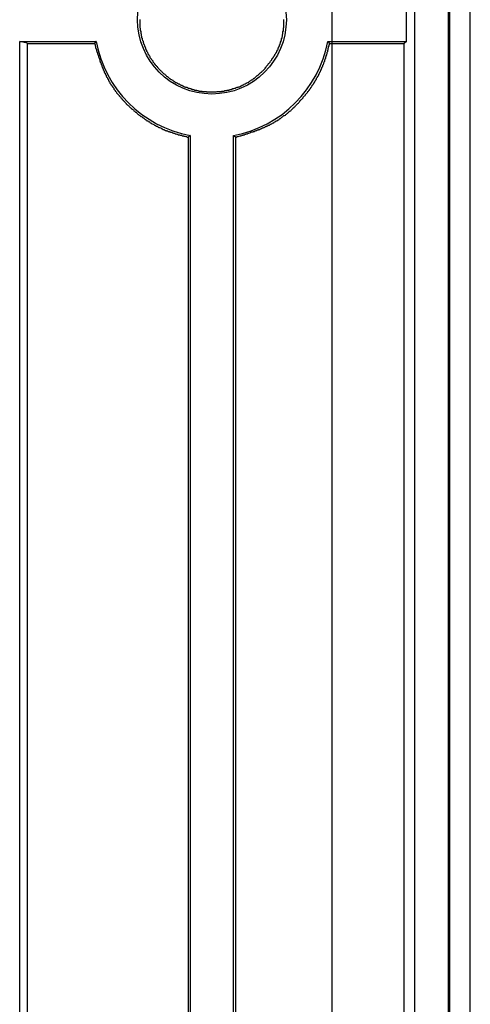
# Model space of a CAD drawing. Header units: millimetres. Extents: x 7187 to 8806, y -3756 to -2918.
# Tile 176 of 250: x 8392 to 8401, y -3481 to -3461. Entities that reach past the tile are written whole.
import ezdxf

# ---------------------------------------------------------------- set-up
doc = ezdxf.new("R2010")
doc.units = ezdxf.units.MM
doc.header["$LTSCALE"] = 3

msp = doc.modelspace()

# ---------------------------------------------------------------- linework, layer by layer
at = {"color": 3, "linetype": 'Continuous', "lineweight": 30}
msp.add_line((8398.58, -3656.206), (8398.58, -3429.206), dxfattribs=at)
at = {"linetype": 'Continuous', "lineweight": 30}
for p, q in [((8400.295, -3435.006), (8400.295, -3650.406)), ((8400.995, -3435.006), (8400.995, -3650.406)), ((8401.022, -3435.006), (8401.022, -3650.406)), ((8401.455, -3650.331), (8401.455, -3435.081)), ((8400.128, -3461.158), (8400.128, -3460.254)), ((8392.081, -3461.158), (8393.67, -3461.158)), ((8392.081, -3501.254), (8392.081, -3461.158)), ((8392.238, -3461.197), (8392.081, -3461.158)), ((8392.238, -3461.197), (8392.238, -3501.215)), ((8398.49, -3461.158), (8400.128, -3461.158)), ((8400.128, -3461.158), (8400.08, -3461.205)), ((8400.08, -3501.207), (8400.08, -3461.205)), ((8395.584, -3463.152), (8395.584, -3499.26)), ((8395.628, -3463.116), (8395.628, -3499.296)), ((8396.532, -3499.296), (8396.532, -3463.116)), ((8396.576, -3499.259), (8396.576, -3463.153))]:
    msp.add_line(p, q, dxfattribs=at)
at = {"linetype": 'Continuous', "lineweight": 30, "flags": 128}
for points in [[(8393.67, -3461.158), (8393.666, -3461.163), (8393.636, -3461.199)], [(8398.49, -3461.158), (8398.493, -3461.163), (8398.528, -3461.204)], [(8395.628, -3463.116), (8395.623, -3463.12), (8395.584, -3463.152)], [(8396.532, -3463.116), (8396.536, -3463.12), (8396.576, -3463.153)]]:
    msp.add_lwpolyline(points, dxfattribs=at)
at = {"linetype": 'Continuous', "lineweight": 30}
for points in [[(8394.578, -3460.701, 0), (8394.578, -3460.721, 0), (8394.578, -3460.731, 0), (8394.578, -3460.741, 0), (8394.578, -3460.761, 0), (8394.578, -3460.771, 0), (8394.578, -3460.781, 0), (8394.578, -3460.801, 0), (8394.578, -3460.811, 0), (8394.578, -3460.821, 0), (8394.578, -3460.841, 0), (8394.578, -3460.851, 0), (8394.578, -3460.871, 0), (8394.588, -3460.881, 0), (8394.588, -3460.891, 0), (8394.588, -3460.911, 0), (8394.588, -3460.921, 0), (8394.588, -3460.931, 0), (8394.598, -3460.951, 0), (8394.598, -3460.961, 0), (8394.598, -3460.971, 0), (8394.598, -3460.991, 0), (8394.608, -3461.001, 0), (8394.608, -3461.011, 0), (8394.608, -3461.021, 0), (8394.608, -3461.041, 0), (8394.618, -3461.051, 0), (8394.618, -3461.061, 0), (8394.618, -3461.081, 0), (8394.628, -3461.091, 0), (8394.628, -3461.101, 0), (8394.628, -3461.121, 0), (8394.638, -3461.131, 0), (8394.638, -3461.141, 0), (8394.648, -3461.151, 0), (8394.648, -3461.171, 0), (8394.648, -3461.181, 0), (8394.658, -3461.191, 0), (8394.658, -3461.211, 0), (8394.668, -3461.221, 0), (8394.668, -3461.231, 0), (8394.678, -3461.241, 0), (8394.678, -3461.261, 0), (8394.688, -3461.271, 0), (8394.688, -3461.281, 0), (8394.698, -3461.291, 0), (8394.698, -3461.311, 0), (8394.708, -3461.321, 0), (8394.708, -3461.331, 0), (8394.718, -3461.341, 0), (8394.718, -3461.361, 0), (8394.728, -3461.371, 0), (8394.738, -3461.381, 0), (8394.738, -3461.391, 0), (8394.748, -3461.401, 0), (8394.748, -3461.421, 0), (8394.758, -3461.431, 0), (8394.768, -3461.441, 0), (8394.768, -3461.451, 0), (8394.778, -3461.461, 0), (8394.788, -3461.471, 0), (8394.788, -3461.491, 0), (8394.798, -3461.501, 0), (8394.808, -3461.511, 0), (8394.818, -3461.521, 0), (8394.818, -3461.531, 0), (8394.828, -3461.541, 0), (8394.838, -3461.551, 0), (8394.848, -3461.561, 0), (8394.848, -3461.581, 0), (8394.858, -3461.591, 0), (8394.868, -3461.601, 0), (8394.878, -3461.611, 0), (8394.888, -3461.621, 0), (8394.888, -3461.631, 0), (8394.898, -3461.641, 0), (8394.908, -3461.651, 0), (8394.918, -3461.661, 0), (8394.928, -3461.671, 0), (8394.938, -3461.681, 0), (8394.938, -3461.691, 0), (8394.948, -3461.701, 0), (8394.958, -3461.711, 0), (8394.968, -3461.721, 0), (8394.978, -3461.731, 0), (8394.988, -3461.741, 0), (8394.998, -3461.751, 0), (8395.008, -3461.761, 0), (8395.018, -3461.771, 0), (8395.028, -3461.781, 0), (8395.038, -3461.791, 0), (8395.048, -3461.801, 0), (8395.058, -3461.811, 0), (8395.068, -3461.821, 0), (8395.078, -3461.831, 0), (8395.088, -3461.831, 0), (8395.098, -3461.841, 0), (8395.108, -3461.851, 0), (8395.118, -3461.861, 0), (8395.128, -3461.871, 0), (8395.138, -3461.881, 0), (8395.148, -3461.891, 0), (8395.158, -3461.891, 0), (8395.168, -3461.901, 0), (8395.178, -3461.911, 0), (8395.188, -3461.921, 0), (8395.198, -3461.931, 0), (8395.208, -3461.931, 0), (8395.218, -3461.941, 0), (8395.238, -3461.951, 0), (8395.248, -3461.961, 0), (8395.258, -3461.961, 0), (8395.268, -3461.971, 0), (8395.278, -3461.981, 0), (8395.288, -3461.991, 0), (8395.298, -3461.991, 0), (8395.308, -3462.001, 0), (8395.328, -3462.011, 0), (8395.338, -3462.011, 0), (8395.348, -3462.021, 0), (8395.358, -3462.031, 0), (8395.368, -3462.031, 0), (8395.378, -3462.041, 0), (8395.398, -3462.041, 0), (8395.408, -3462.051, 0), (8395.418, -3462.061, 0), (8395.428, -3462.061, 0), (8395.438, -3462.071, 0), (8395.458, -3462.071, 0), (8395.468, -3462.081, 0), (8395.478, -3462.081, 0), (8395.488, -3462.091, 0), (8395.508, -3462.101, 0), (8395.518, -3462.101, 0), (8395.528, -3462.111, 0), (8395.538, -3462.111, 0), (8395.558, -3462.111, 0), (8395.568, -3462.121, 0), (8395.578, -3462.121, 0), (8395.588, -3462.131, 0), (8395.608, -3462.131, 0), (8395.618, -3462.141, 0), (8395.628, -3462.141, 0), (8395.648, -3462.141, 0), (8395.658, -3462.151, 0), (8395.668, -3462.151, 0), (8395.678, -3462.161, 0), (8395.698, -3462.161, 0), (8395.708, -3462.161, 0), (8395.718, -3462.171, 0), (8395.738, -3462.171, 0), (8395.748, -3462.171, 0), (8395.758, -3462.171, 0), (8395.768, -3462.181, 0), (8395.788, -3462.181, 0), (8395.798, -3462.181, 0), (8395.808, -3462.191, 0), (8395.828, -3462.191, 0), (8395.838, -3462.191, 0), (8395.848, -3462.191, 0), (8395.868, -3462.191, 0), (8395.878, -3462.201, 0), (8395.888, -3462.201, 0), (8395.908, -3462.201, 0), (8395.918, -3462.201, 0), (8395.928, -3462.201, 0), (8395.948, -3462.201, 0), (8395.958, -3462.201, 0), (8395.968, -3462.211, 0), (8395.988, -3462.211, 0), (8395.998, -3462.211, 0), (8396.008, -3462.211, 0), (8396.028, -3462.211, 0), (8396.038, -3462.211, 0), (8396.048, -3462.211, 0), (8396.068, -3462.211, 0), (8396.078, -3462.211, 0), (8396.088, -3462.211, 0), (8396.108, -3462.211, 0), (8396.118, -3462.211, 0), (8396.128, -3462.211, 0), (8396.148, -3462.211, 0), (8396.158, -3462.211, 0), (8396.168, -3462.211, 0), (8396.188, -3462.201, 0), (8396.198, -3462.201, 0), (8396.208, -3462.201, 0), (8396.228, -3462.201, 0), (8396.238, -3462.201, 0), (8396.248, -3462.201, 0), (8396.268, -3462.201, 0), (8396.278, -3462.201, 0), (8396.288, -3462.191, 0), (8396.308, -3462.191, 0), (8396.318, -3462.191, 0), (8396.328, -3462.191, 0), (8396.348, -3462.181, 0), (8396.358, -3462.181, 0), (8396.368, -3462.181, 0), (8396.388, -3462.181, 0), (8396.398, -3462.171, 0), (8396.408, -3462.171, 0), (8396.428, -3462.171, 0), (8396.438, -3462.171, 0), (8396.448, -3462.161, 0), (8396.468, -3462.161, 0), (8396.478, -3462.161, 0), (8396.488, -3462.151, 0), (8396.498, -3462.151, 0), (8396.518, -3462.141, 0), (8396.528, -3462.141, 0), (8396.538, -3462.141, 0), (8396.558, -3462.131, 0), (8396.568, -3462.131, 0), (8396.578, -3462.121, 0), (8396.588, -3462.121, 0), (8396.608, -3462.111, 0), (8396.618, -3462.111, 0), (8396.628, -3462.111, 0), (8396.638, -3462.101, 0), (8396.658, -3462.101, 0), (8396.668, -3462.091, 0), (8396.678, -3462.091, 0), (8396.688, -3462.081, 0), (8396.708, -3462.071, 0), (8396.718, -3462.071, 0), (8396.728, -3462.061, 0), (8396.738, -3462.061, 0), (8396.748, -3462.051, 0), (8396.768, -3462.041, 0), (8396.778, -3462.041, 0), (8396.788, -3462.031, 0), (8396.798, -3462.031, 0), (8396.808, -3462.021, 0), (8396.828, -3462.011, 0), (8396.838, -3462.011, 0), (8396.848, -3462.001, 0), (8396.858, -3461.991, 0), (8396.868, -3461.981, 0), (8396.878, -3461.981, 0), (8396.888, -3461.971, 0), (8396.898, -3461.961, 0), (8396.918, -3461.961, 0), (8396.928, -3461.951, 0), (8396.938, -3461.941, 0), (8396.948, -3461.931, 0), (8396.958, -3461.921, 0), (8396.968, -3461.921, 0), (8396.978, -3461.911, 0), (8396.988, -3461.901, 0), (8396.998, -3461.891, 0), (8397.008, -3461.881, 0), (8397.018, -3461.871, 0), (8397.028, -3461.871, 0), (8397.038, -3461.861, 0), (8397.048, -3461.851, 0), (8397.058, -3461.841, 0), (8397.068, -3461.831, 0), (8397.078, -3461.821, 0), (8397.088, -3461.811, 0), (8397.098, -3461.801, 0), (8397.108, -3461.801, 0), (8397.118, -3461.791, 0), (8397.128, -3461.781, 0), (8397.138, -3461.771, 0)], [(8397.138, -3461.771, 0), (8397.148, -3461.761, 0), (8397.158, -3461.751, 0), (8397.168, -3461.741, 0), (8397.178, -3461.731, 0), (8397.188, -3461.721, 0), (8397.188, -3461.711, 0), (8397.198, -3461.701, 0), (8397.208, -3461.681, 0), (8397.218, -3461.671, 0), (8397.228, -3461.661, 0), (8397.238, -3461.651, 0), (8397.248, -3461.641, 0), (8397.248, -3461.631, 0), (8397.258, -3461.621, 0), (8397.268, -3461.611, 0), (8397.278, -3461.601, 0), (8397.288, -3461.591, 0), (8397.288, -3461.581, 0), (8397.298, -3461.571, 0), (8397.308, -3461.561, 0), (8397.318, -3461.551, 0), (8397.328, -3461.541, 0), (8397.328, -3461.521, 0), (8397.338, -3461.511, 0), (8397.348, -3461.501, 0), (8397.358, -3461.491, 0), (8397.358, -3461.481, 0), (8397.368, -3461.471, 0), (8397.378, -3461.461, 0), (8397.388, -3461.451, 0), (8397.388, -3461.431, 0), (8397.398, -3461.421, 0), (8397.408, -3461.411, 0), (8397.408, -3461.401, 0), (8397.418, -3461.391, 0), (8397.428, -3461.381, 0), (8397.428, -3461.361, 0), (8397.438, -3461.351, 0), (8397.438, -3461.341, 0), (8397.448, -3461.331, 0), (8397.458, -3461.321, 0), (8397.458, -3461.301, 0), (8397.468, -3461.291, 0), (8397.468, -3461.281, 0), (8397.478, -3461.271, 0), (8397.478, -3461.261, 0), (8397.488, -3461.241, 0), (8397.488, -3461.231, 0), (8397.498, -3461.221, 0), (8397.498, -3461.201, 0), (8397.508, -3461.191, 0), (8397.508, -3461.181, 0), (8397.508, -3461.171, 0), (8397.518, -3461.151, 0), (8397.518, -3461.141, 0), (8397.528, -3461.131, 0), (8397.528, -3461.111, 0), (8397.528, -3461.101, 0), (8397.538, -3461.091, 0), (8397.538, -3461.081, 0), (8397.538, -3461.061, 0), (8397.548, -3461.051, 0), (8397.548, -3461.041, 0), (8397.548, -3461.021, 0), (8397.548, -3461.011, 0), (8397.558, -3461.001, 0), (8397.558, -3460.981, 0), (8397.558, -3460.971, 0), (8397.558, -3460.961, 0), (8397.568, -3460.941, 0), (8397.568, -3460.931, 0), (8397.568, -3460.921, 0), (8397.568, -3460.901, 0), (8397.568, -3460.891, 0), (8397.568, -3460.881, 0), (8397.578, -3460.861, 0), (8397.578, -3460.851, 0), (8397.578, -3460.831, 0), (8397.578, -3460.821, 0), (8397.578, -3460.811, 0), (8397.578, -3460.791, 0), (8397.578, -3460.781, 0), (8397.578, -3460.771, 0), (8397.578, -3460.751, 0), (8397.578, -3460.741, 0), (8397.578, -3460.731, 0), (8397.578, -3460.711, 0), (8397.578, -3460.701, 0)], [(8392.238, -3461.201, 0), (8392.248, -3461.201, 0), (8392.258, -3461.201, 0), (8392.268, -3461.201, 0), (8392.278, -3461.201, 0), (8392.288, -3461.201, 0), (8392.308, -3461.201, 0), (8392.318, -3461.201, 0), (8392.328, -3461.201, 0), (8392.338, -3461.201, 0), (8392.348, -3461.201, 0), (8392.358, -3461.201, 0), (8392.368, -3461.201, 0), (8392.378, -3461.201, 0), (8392.388, -3461.201, 0), (8392.398, -3461.201, 0), (8392.408, -3461.201, 0), (8392.428, -3461.201, 0), (8392.438, -3461.201, 0), (8392.448, -3461.201, 0), (8392.458, -3461.201, 0), (8392.468, -3461.201, 0), (8392.478, -3461.201, 0), (8392.488, -3461.201, 0), (8392.498, -3461.201, 0), (8392.508, -3461.201, 0), (8392.518, -3461.201, 0), (8392.528, -3461.201, 0), (8392.548, -3461.201, 0), (8392.558, -3461.201, 0), (8392.568, -3461.201, 0), (8392.578, -3461.201, 0), (8392.588, -3461.201, 0), (8392.598, -3461.201, 0), (8392.608, -3461.201, 0), (8392.618, -3461.201, 0), (8392.628, -3461.201, 0), (8392.638, -3461.201, 0), (8392.648, -3461.201, 0), (8392.668, -3461.201, 0), (8392.678, -3461.201, 0), (8392.688, -3461.201, 0), (8392.698, -3461.201, 0), (8392.708, -3461.201, 0), (8392.718, -3461.201, 0), (8392.728, -3461.201, 0), (8392.738, -3461.201, 0), (8392.748, -3461.201, 0), (8392.758, -3461.201, 0), (8392.768, -3461.201, 0), (8392.788, -3461.201, 0), (8392.798, -3461.201, 0), (8392.808, -3461.201, 0), (8392.818, -3461.201, 0), (8392.828, -3461.201, 0), (8392.838, -3461.201, 0), (8392.848, -3461.201, 0), (8392.858, -3461.201, 0), (8392.868, -3461.201, 0), (8392.878, -3461.201, 0), (8392.888, -3461.201, 0), (8392.908, -3461.201, 0), (8392.918, -3461.201, 0), (8392.928, -3461.201, 0), (8392.938, -3461.201, 0), (8392.948, -3461.201, 0), (8392.958, -3461.201, 0), (8392.968, -3461.201, 0), (8392.978, -3461.201, 0), (8392.988, -3461.201, 0), (8392.998, -3461.201, 0), (8393.008, -3461.201, 0), (8393.028, -3461.201, 0), (8393.038, -3461.201, 0), (8393.048, -3461.201, 0), (8393.058, -3461.201, 0), (8393.068, -3461.201, 0), (8393.078, -3461.201, 0), (8393.088, -3461.201, 0), (8393.098, -3461.201, 0), (8393.108, -3461.201, 0), (8393.118, -3461.201, 0), (8393.128, -3461.201, 0), (8393.148, -3461.201, 0), (8393.158, -3461.201, 0), (8393.168, -3461.201, 0), (8393.178, -3461.201, 0), (8393.188, -3461.201, 0), (8393.198, -3461.201, 0), (8393.208, -3461.201, 0), (8393.218, -3461.201, 0), (8393.228, -3461.201, 0), (8393.238, -3461.201, 0), (8393.248, -3461.201, 0), (8393.268, -3461.201, 0), (8393.278, -3461.201, 0), (8393.288, -3461.201, 0), (8393.298, -3461.201, 0), (8393.308, -3461.201, 0), (8393.318, -3461.201, 0), (8393.328, -3461.201, 0), (8393.338, -3461.201, 0), (8393.348, -3461.201, 0), (8393.358, -3461.201, 0), (8393.378, -3461.201, 0), (8393.388, -3461.201, 0), (8393.398, -3461.201, 0), (8393.408, -3461.201, 0), (8393.418, -3461.201, 0), (8393.428, -3461.201, 0), (8393.438, -3461.201, 0), (8393.448, -3461.201, 0), (8393.458, -3461.201, 0), (8393.468, -3461.201, 0), (8393.478, -3461.201, 0), (8393.498, -3461.201, 0), (8393.508, -3461.201, 0), (8393.518, -3461.201, 0), (8393.528, -3461.201, 0), (8393.538, -3461.201, 0), (8393.548, -3461.201, 0), (8393.558, -3461.201, 0), (8393.568, -3461.201, 0), (8393.578, -3461.201, 0), (8393.588, -3461.201, 0), (8393.598, -3461.201, 0), (8393.618, -3461.201, 0), (8393.628, -3461.201, 0), (8393.638, -3461.201, 0)], [(8393.638, -3461.201, 0), (8393.638, -3461.211, 0), (8393.648, -3461.221, 0), (8393.648, -3461.241, 0), (8393.648, -3461.251, 0), (8393.658, -3461.261, 0), (8393.658, -3461.271, 0), (8393.658, -3461.291, 0), (8393.668, -3461.301, 0), (8393.668, -3461.311, 0), (8393.678, -3461.321, 0), (8393.678, -3461.341, 0), (8393.678, -3461.351, 0), (8393.688, -3461.361, 0), (8393.688, -3461.381, 0), (8393.698, -3461.391, 0), (8393.698, -3461.401, 0), (8393.698, -3461.411, 0), (8393.708, -3461.431, 0), (8393.708, -3461.441, 0), (8393.718, -3461.451, 0), (8393.718, -3461.461, 0), (8393.718, -3461.481, 0), (8393.728, -3461.491, 0), (8393.728, -3461.501, 0), (8393.738, -3461.511, 0), (8393.738, -3461.531, 0), (8393.748, -3461.541, 0), (8393.748, -3461.551, 0), (8393.748, -3461.561, 0), (8393.758, -3461.581, 0), (8393.758, -3461.591, 0), (8393.768, -3461.601, 0), (8393.768, -3461.611, 0), (8393.778, -3461.621, 0), (8393.778, -3461.641, 0), (8393.788, -3461.651, 0), (8393.788, -3461.661, 0), (8393.788, -3461.671, 0), (8393.798, -3461.691, 0), (8393.798, -3461.701, 0), (8393.808, -3461.711, 0), (8393.808, -3461.721, 0), (8393.818, -3461.731, 0), (8393.818, -3461.751, 0), (8393.828, -3461.761, 0), (8393.828, -3461.771, 0), (8393.838, -3461.781, 0), (8393.838, -3461.791, 0), (8393.848, -3461.811, 0), (8393.858, -3461.821, 0), (8393.858, -3461.831, 0), (8393.868, -3461.841, 0), (8393.868, -3461.851, 0), (8393.878, -3461.861, 0), (8393.878, -3461.881, 0), (8393.888, -3461.891, 0), (8393.888, -3461.901, 0), (8393.898, -3461.911, 0), (8393.908, -3461.921, 0), (8393.908, -3461.931, 0), (8393.918, -3461.951, 0), (8393.928, -3461.961, 0), (8393.928, -3461.971, 0), (8393.938, -3461.981, 0), (8393.938, -3461.991, 0), (8393.948, -3462.001, 0), (8393.958, -3462.011, 0), (8393.958, -3462.031, 0), (8393.968, -3462.041, 0), (8393.978, -3462.051, 0), (8393.978, -3462.061, 0), (8393.988, -3462.071, 0), (8393.998, -3462.081, 0), (8394.008, -3462.091, 0), (8394.008, -3462.101, 0), (8394.018, -3462.111, 0), (8394.028, -3462.121, 0), (8394.038, -3462.131, 0), (8394.038, -3462.151, 0), (8394.048, -3462.161, 0), (8394.058, -3462.171, 0), (8394.068, -3462.181, 0), (8394.068, -3462.191, 0), (8394.078, -3462.201, 0), (8394.088, -3462.211, 0), (8394.098, -3462.221, 0), (8394.098, -3462.231, 0), (8394.108, -3462.241, 0), (8394.118, -3462.251, 0), (8394.128, -3462.261, 0), (8394.138, -3462.271, 0), (8394.148, -3462.281, 0), (8394.148, -3462.291, 0), (8394.158, -3462.301, 0), (8394.168, -3462.311, 0), (8394.178, -3462.321, 0), (8394.188, -3462.331, 0), (8394.198, -3462.341, 0), (8394.208, -3462.351, 0), (8394.208, -3462.361, 0), (8394.218, -3462.371, 0), (8394.228, -3462.381, 0), (8394.238, -3462.391, 0), (8394.248, -3462.401, 0), (8394.258, -3462.411, 0), (8394.268, -3462.421, 0), (8394.278, -3462.431, 0), (8394.288, -3462.441, 0), (8394.298, -3462.451, 0), (8394.298, -3462.461, 0), (8394.308, -3462.471, 0), (8394.318, -3462.481, 0), (8394.328, -3462.481, 0), (8394.338, -3462.491, 0), (8394.348, -3462.501, 0), (8394.358, -3462.511, 0), (8394.368, -3462.521, 0), (8394.378, -3462.531, 0), (8394.388, -3462.541, 0), (8394.398, -3462.551, 0), (8394.408, -3462.561, 0), (8394.418, -3462.571, 0), (8394.428, -3462.571, 0), (8394.438, -3462.581, 0), (8394.448, -3462.591, 0), (8394.458, -3462.601, 0), (8394.468, -3462.611, 0), (8394.478, -3462.621, 0), (8394.488, -3462.631, 0), (8394.498, -3462.631, 0), (8394.508, -3462.641, 0), (8394.518, -3462.651, 0), (8394.528, -3462.661, 0), (8394.538, -3462.671, 0), (8394.548, -3462.681, 0), (8394.558, -3462.681, 0), (8394.568, -3462.691, 0), (8394.578, -3462.701, 0), (8394.588, -3462.711, 0), (8394.598, -3462.721, 0), (8394.608, -3462.721, 0), (8394.628, -3462.731, 0), (8394.638, -3462.741, 0), (8394.648, -3462.751, 0), (8394.658, -3462.751, 0), (8394.668, -3462.761, 0), (8394.678, -3462.771, 0), (8394.688, -3462.781, 0), (8394.698, -3462.781, 0), (8394.708, -3462.791, 0), (8394.718, -3462.801, 0), (8394.728, -3462.811, 0), (8394.738, -3462.811, 0), (8394.758, -3462.821, 0), (8394.768, -3462.831, 0), (8394.778, -3462.831, 0), (8394.788, -3462.841, 0), (8394.798, -3462.851, 0), (8394.808, -3462.851, 0), (8394.818, -3462.861, 0), (8394.828, -3462.871, 0), (8394.838, -3462.871, 0), (8394.858, -3462.881, 0), (8394.868, -3462.891, 0), (8394.878, -3462.891, 0), (8394.888, -3462.901, 0), (8394.898, -3462.911, 0), (8394.908, -3462.911, 0), (8394.918, -3462.921, 0), (8394.938, -3462.921, 0), (8394.948, -3462.931, 0), (8394.958, -3462.941, 0), (8394.968, -3462.941, 0), (8394.978, -3462.951, 0), (8394.988, -3462.951, 0), (8395.008, -3462.961, 0), (8395.018, -3462.961, 0), (8395.028, -3462.971, 0), (8395.038, -3462.971, 0), (8395.048, -3462.981, 0), (8395.068, -3462.991, 0), (8395.078, -3462.991, 0), (8395.088, -3463.001, 0), (8395.098, -3463.001, 0), (8395.108, -3463.011, 0), (8395.128, -3463.011, 0), (8395.138, -3463.021, 0), (8395.148, -3463.021, 0), (8395.158, -3463.021, 0), (8395.168, -3463.031, 0), (8395.188, -3463.031, 0), (8395.198, -3463.041, 0), (8395.208, -3463.041, 0), (8395.218, -3463.051, 0), (8395.238, -3463.051, 0), (8395.248, -3463.051, 0), (8395.258, -3463.061, 0), (8395.268, -3463.061, 0), (8395.278, -3463.071, 0), (8395.298, -3463.071, 0), (8395.308, -3463.071, 0), (8395.318, -3463.081, 0), (8395.328, -3463.081, 0), (8395.348, -3463.091, 0), (8395.358, -3463.091, 0), (8395.368, -3463.091, 0), (8395.378, -3463.101, 0), (8395.398, -3463.101, 0), (8395.408, -3463.101, 0), (8395.418, -3463.111, 0), (8395.428, -3463.111, 0), (8395.448, -3463.111, 0), (8395.458, -3463.121, 0), (8395.468, -3463.121, 0), (8395.488, -3463.121, 0), (8395.498, -3463.131, 0), (8395.508, -3463.131, 0), (8395.518, -3463.131, 0), (8395.538, -3463.141, 0), (8395.548, -3463.141, 0), (8395.558, -3463.141, 0), (8395.568, -3463.151, 0), (8395.588, -3463.151, 0)], [(8396.578, -3463.151, 0), (8396.588, -3463.151, 0), (8396.598, -3463.141, 0), (8396.618, -3463.141, 0), (8396.628, -3463.141, 0), (8396.638, -3463.131, 0), (8396.648, -3463.131, 0), (8396.668, -3463.121, 0), (8396.678, -3463.121, 0), (8396.688, -3463.121, 0), (8396.698, -3463.111, 0), (8396.718, -3463.111, 0), (8396.728, -3463.111, 0), (8396.738, -3463.101, 0), (8396.748, -3463.101, 0), (8396.768, -3463.091, 0), (8396.778, -3463.091, 0), (8396.788, -3463.091, 0), (8396.798, -3463.081, 0), (8396.818, -3463.081, 0), (8396.828, -3463.071, 0), (8396.838, -3463.071, 0), (8396.848, -3463.071, 0), (8396.868, -3463.061, 0), (8396.878, -3463.061, 0), (8396.888, -3463.051, 0), (8396.898, -3463.051, 0), (8396.918, -3463.041, 0), (8396.928, -3463.041, 0), (8396.938, -3463.041, 0), (8396.948, -3463.031, 0), (8396.958, -3463.031, 0), (8396.978, -3463.021, 0), (8396.988, -3463.021, 0), (8396.998, -3463.011, 0), (8397.008, -3463.011, 0), (8397.028, -3463.001, 0), (8397.038, -3463.001, 0), (8397.048, -3463.001, 0), (8397.058, -3462.991, 0), (8397.068, -3462.991, 0), (8397.088, -3462.981, 0), (8397.098, -3462.981, 0), (8397.108, -3462.971, 0), (8397.118, -3462.971, 0), (8397.128, -3462.961, 0), (8397.148, -3462.961, 0), (8397.158, -3462.951, 0), (8397.168, -3462.951, 0), (8397.178, -3462.941, 0), (8397.188, -3462.931, 0), (8397.208, -3462.931, 0), (8397.218, -3462.921, 0), (8397.228, -3462.921, 0), (8397.238, -3462.911, 0), (8397.248, -3462.911, 0), (8397.258, -3462.901, 0), (8397.278, -3462.901, 0), (8397.288, -3462.891, 0), (8397.298, -3462.881, 0), (8397.308, -3462.881, 0), (8397.318, -3462.871, 0), (8397.328, -3462.871, 0), (8397.338, -3462.861, 0), (8397.358, -3462.851, 0), (8397.368, -3462.851, 0), (8397.378, -3462.841, 0), (8397.388, -3462.831, 0), (8397.398, -3462.831, 0), (8397.408, -3462.821, 0), (8397.418, -3462.811, 0), (8397.428, -3462.811, 0), (8397.448, -3462.801, 0), (8397.458, -3462.791, 0), (8397.468, -3462.791, 0), (8397.478, -3462.781, 0), (8397.488, -3462.771, 0), (8397.498, -3462.761, 0), (8397.508, -3462.761, 0), (8397.518, -3462.751, 0), (8397.528, -3462.741, 0), (8397.538, -3462.731, 0), (8397.548, -3462.731, 0), (8397.558, -3462.721, 0), (8397.568, -3462.711, 0), (8397.578, -3462.701, 0), (8397.588, -3462.701, 0), (8397.608, -3462.691, 0), (8397.618, -3462.681, 0), (8397.628, -3462.671, 0), (8397.638, -3462.661, 0), (8397.648, -3462.661, 0), (8397.658, -3462.651, 0), (8397.668, -3462.641, 0), (8397.678, -3462.631, 0), (8397.688, -3462.621, 0), (8397.698, -3462.611, 0), (8397.708, -3462.601, 0), (8397.718, -3462.601, 0), (8397.728, -3462.591, 0), (8397.738, -3462.581, 0), (8397.748, -3462.571, 0), (8397.758, -3462.561, 0), (8397.768, -3462.551, 0), (8397.778, -3462.541, 0), (8397.778, -3462.531, 0), (8397.788, -3462.531, 0), (8397.798, -3462.521, 0), (8397.808, -3462.511, 0), (8397.818, -3462.501, 0), (8397.828, -3462.491, 0), (8397.838, -3462.481, 0), (8397.848, -3462.471, 0), (8397.858, -3462.461, 0), (8397.868, -3462.451, 0), (8397.878, -3462.441, 0), (8397.888, -3462.431, 0), (8397.898, -3462.421, 0), (8397.908, -3462.411, 0), (8397.908, -3462.401, 0), (8397.918, -3462.391, 0), (8397.928, -3462.381, 0), (8397.938, -3462.371, 0), (8397.948, -3462.361, 0), (8397.958, -3462.351, 0), (8397.968, -3462.341, 0), (8397.978, -3462.331, 0), (8397.978, -3462.321, 0), (8397.988, -3462.311, 0), (8397.998, -3462.301, 0), (8398.008, -3462.291, 0), (8398.018, -3462.281, 0), (8398.028, -3462.271, 0), (8398.028, -3462.261, 0), (8398.038, -3462.251, 0), (8398.048, -3462.241, 0), (8398.058, -3462.231, 0), (8398.068, -3462.221, 0), (8398.078, -3462.211, 0), (8398.078, -3462.201, 0), (8398.088, -3462.191, 0), (8398.098, -3462.181, 0), (8398.108, -3462.171, 0), (8398.108, -3462.161, 0), (8398.118, -3462.151, 0), (8398.128, -3462.141, 0), (8398.138, -3462.121, 0), (8398.148, -3462.111, 0), (8398.148, -3462.101, 0), (8398.158, -3462.091, 0), (8398.168, -3462.081, 0), (8398.168, -3462.071, 0), (8398.178, -3462.061, 0), (8398.188, -3462.051, 0), (8398.198, -3462.041, 0), (8398.198, -3462.031, 0), (8398.208, -3462.021, 0), (8398.218, -3462.001, 0), (8398.218, -3461.991, 0), (8398.228, -3461.981, 0), (8398.238, -3461.971, 0), (8398.238, -3461.961, 0), (8398.248, -3461.951, 0), (8398.258, -3461.941, 0), (8398.258, -3461.921, 0), (8398.268, -3461.911, 0), (8398.278, -3461.901, 0), (8398.278, -3461.891, 0), (8398.288, -3461.881, 0), (8398.298, -3461.871, 0), (8398.298, -3461.861, 0), (8398.308, -3461.841, 0), (8398.308, -3461.831, 0), (8398.318, -3461.821, 0), (8398.318, -3461.811, 0), (8398.328, -3461.801, 0), (8398.338, -3461.791, 0), (8398.338, -3461.771, 0), (8398.348, -3461.761, 0), (8398.348, -3461.751, 0), (8398.358, -3461.741, 0), (8398.358, -3461.731, 0), (8398.368, -3461.711, 0), (8398.368, -3461.701, 0), (8398.378, -3461.691, 0), (8398.378, -3461.681, 0), (8398.388, -3461.671, 0), (8398.388, -3461.651, 0), (8398.398, -3461.641, 0), (8398.398, -3461.631, 0), (8398.408, -3461.621, 0), (8398.408, -3461.601, 0), (8398.418, -3461.591, 0), (8398.418, -3461.581, 0), (8398.428, -3461.571, 0), (8398.428, -3461.561, 0), (8398.428, -3461.541, 0), (8398.438, -3461.531, 0), (8398.438, -3461.521, 0), (8398.448, -3461.511, 0), (8398.448, -3461.491, 0), (8398.448, -3461.481, 0), (8398.458, -3461.471, 0), (8398.458, -3461.461, 0), (8398.468, -3461.441, 0), (8398.468, -3461.431, 0), (8398.468, -3461.421, 0), (8398.478, -3461.411, 0), (8398.478, -3461.391, 0), (8398.478, -3461.381, 0), (8398.488, -3461.371, 0), (8398.488, -3461.361, 0), (8398.488, -3461.341, 0), (8398.498, -3461.331, 0), (8398.498, -3461.321, 0), (8398.498, -3461.301, 0), (8398.508, -3461.291, 0), (8398.508, -3461.281, 0), (8398.508, -3461.271, 0), (8398.518, -3461.251, 0), (8398.518, -3461.241, 0), (8398.518, -3461.231, 0), (8398.528, -3461.221, 0), (8398.528, -3461.201, 0)], [(8398.528, -3461.201, 0), (8398.538, -3461.201, 0), (8398.548, -3461.201, 0), (8398.568, -3461.201, 0), (8398.578, -3461.201, 0), (8398.588, -3461.201, 0), (8398.598, -3461.201, 0), (8398.608, -3461.201, 0), (8398.628, -3461.201, 0), (8398.638, -3461.201, 0), (8398.648, -3461.201, 0), (8398.658, -3461.201, 0), (8398.678, -3461.201, 0), (8398.688, -3461.201, 0), (8398.698, -3461.201, 0), (8398.708, -3461.201, 0), (8398.718, -3461.201, 0), (8398.738, -3461.201, 0), (8398.748, -3461.201, 0), (8398.758, -3461.201, 0), (8398.768, -3461.201, 0), (8398.778, -3461.201, 0), (8398.798, -3461.201, 0), (8398.808, -3461.201, 0), (8398.818, -3461.201, 0), (8398.828, -3461.201, 0), (8398.838, -3461.201, 0), (8398.858, -3461.201, 0), (8398.868, -3461.201, 0), (8398.878, -3461.201, 0), (8398.888, -3461.201, 0), (8398.908, -3461.201, 0), (8398.918, -3461.201, 0), (8398.928, -3461.201, 0), (8398.938, -3461.201, 0), (8398.948, -3461.201, 0), (8398.968, -3461.201, 0), (8398.978, -3461.201, 0), (8398.988, -3461.201, 0), (8398.998, -3461.201, 0), (8399.008, -3461.201, 0), (8399.028, -3461.201, 0), (8399.038, -3461.201, 0), (8399.048, -3461.201, 0), (8399.058, -3461.201, 0), (8399.078, -3461.201, 0), (8399.088, -3461.201, 0), (8399.098, -3461.201, 0), (8399.108, -3461.201, 0), (8399.118, -3461.201, 0), (8399.138, -3461.201, 0), (8399.148, -3461.201, 0), (8399.158, -3461.201, 0), (8399.168, -3461.201, 0), (8399.178, -3461.201, 0), (8399.198, -3461.201, 0), (8399.208, -3461.201, 0), (8399.218, -3461.201, 0), (8399.228, -3461.201, 0), (8399.248, -3461.201, 0), (8399.258, -3461.201, 0), (8399.268, -3461.201, 0), (8399.278, -3461.201, 0), (8399.288, -3461.201, 0), (8399.308, -3461.201, 0), (8399.318, -3461.201, 0), (8399.328, -3461.201, 0), (8399.338, -3461.201, 0), (8399.348, -3461.201, 0), (8399.368, -3461.201, 0), (8399.378, -3461.201, 0), (8399.388, -3461.201, 0), (8399.398, -3461.201, 0), (8399.418, -3461.201, 0), (8399.428, -3461.201, 0), (8399.438, -3461.201, 0), (8399.448, -3461.201, 0), (8399.458, -3461.201, 0), (8399.478, -3461.201, 0), (8399.488, -3461.201, 0), (8399.498, -3461.201, 0), (8399.508, -3461.201, 0), (8399.518, -3461.201, 0), (8399.538, -3461.201, 0), (8399.548, -3461.201, 0), (8399.558, -3461.201, 0), (8399.568, -3461.201, 0), (8399.578, -3461.201, 0), (8399.598, -3461.201, 0), (8399.608, -3461.201, 0), (8399.618, -3461.201, 0), (8399.628, -3461.201, 0), (8399.648, -3461.201, 0), (8399.658, -3461.201, 0), (8399.668, -3461.201, 0), (8399.678, -3461.201, 0), (8399.688, -3461.201, 0), (8399.708, -3461.201, 0), (8399.718, -3461.201, 0), (8399.728, -3461.201, 0), (8399.738, -3461.201, 0), (8399.748, -3461.201, 0), (8399.768, -3461.201, 0), (8399.778, -3461.201, 0), (8399.788, -3461.201, 0), (8399.798, -3461.201, 0), (8399.818, -3461.201, 0), (8399.828, -3461.201, 0), (8399.838, -3461.201, 0), (8399.848, -3461.201, 0), (8399.858, -3461.201, 0), (8399.878, -3461.201, 0), (8399.888, -3461.201, 0), (8399.898, -3461.201, 0), (8399.908, -3461.201, 0), (8399.918, -3461.201, 0), (8399.938, -3461.201, 0), (8399.948, -3461.201, 0), (8399.958, -3461.201, 0), (8399.968, -3461.201, 0), (8399.988, -3461.201, 0), (8399.998, -3461.201, 0), (8400.008, -3461.201, 0), (8400.018, -3461.201, 0), (8400.028, -3461.201, 0), (8400.048, -3461.201, 0), (8400.058, -3461.201, 0), (8400.068, -3461.201, 0), (8400.078, -3461.201, 0)]]:
    msp.add_polyline3d(points, dxfattribs=at)
msp.add_circle((8396.08, -3460.706), 1.548, dxfattribs=at)
for start, end in [(190.6227, 259.3773), (280.6227, 349.3773)]:
    msp.add_arc((8396.08, -3460.706), 2.452, start, end, dxfattribs=at)

doc.saveas('drawing.dxf')
